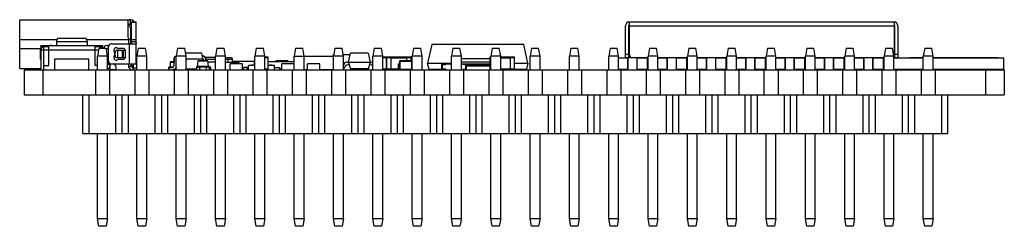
# Model space of a CAD drawing. Header units: millimetres. Extents: x 573 to 698, y 194 to 280.
# Tile 2 of 33: x 623 to 687, y 194 to 208. Entities that reach past the tile are written whole.
import ezdxf

# ---------------------------------------------------------------- set-up
doc = ezdxf.new("R2010")
doc.units = ezdxf.units.MM
doc.header["$LTSCALE"] = 30.734
doc.layers.get('0').update_dxf_attribs({"linetype": 'CONTINUOUS'})

msp = doc.modelspace()

# ---------------------------------------------------------------- linework, layer by layer
at = {"color": 7, "linetype": 'Continuous'}
for p, q in [((622.922, 204.554), (622.922, 207.714)), ((622.922, 207.714), (630.002, 207.714)), ((629.902, 207.714), (629.902, 206.634)), ((629.902, 207.414), (630.152, 207.414)), ((630.102, 207.194), (629.902, 207.394)), ((630.052, 207.711), (630.052, 207.405)), ((630.152, 206.229), (630.152, 207.557)), ((630.452, 207.557), (630.152, 207.557)), ((630.152, 207.554), (630.452, 207.554)), ((630.452, 204.854), (630.452, 207.557)), ((679.401, 207.564), (662.301, 207.564)), ((662.301, 205.464), (662.301, 207.564)), ((679.401, 207.564), (679.401, 205.464)), ((630.102, 206.155), (630.102, 207.194)), ((662.051, 205.229), (662.051, 207.314)), ((662.251, 207.314), (662.251, 205.264)), ((662.301, 207.314), (679.401, 207.314)), ((679.451, 205.264), (679.451, 207.314)), ((679.651, 207.314), (679.651, 205.264)), ((622.922, 206.434), (625.331, 206.434)), ((625.29, 206.314), (625.29, 206.014)), ((625.29, 206.314), (627.29, 206.314)), ((625.49, 206.514), (627.09, 206.514)), ((627.25, 206.434), (629.952, 206.434)), ((627.29, 206.314), (627.29, 206.014)), ((628.852, 206.154), (630.433, 206.154)), ((629.952, 206.434), (629.952, 206.154)), ((630.002, 206.154), (630.002, 204.854)), ((630.038, 206.434), (630.102, 206.434)), ((630.152, 206.434), (630.452, 206.434)), ((630.152, 206.304), (630.452, 206.304)), ((649.538, 206.102), (649.268, 204.906)), ((655.484, 206.102), (649.538, 206.102)), ((655.753, 204.906), (655.484, 206.102)), ((624.251, 205.834), (622.922, 205.834)), ((624.24, 205.769), (624.24, 205.164)), ((624.29, 205.964), (624.29, 206.014)), ((628.29, 206.014), (624.29, 206.014)), ((624.814, 205.964), (624.29, 205.964)), ((624.29, 205.769), (624.29, 204.464)), ((624.29, 205.764), (624.814, 205.764)), ((624.49, 204.464), (624.49, 205.964)), ((624.814, 205.767), (624.814, 206.014)), ((624.814, 205.767), (627.767, 205.767)), ((624.814, 204.764), (624.814, 205.766)), ((624.814, 205.766), (627.767, 205.766)), ((627.767, 206.014), (627.767, 205.767)), ((628.29, 205.964), (627.767, 205.964)), ((627.767, 205.766), (627.767, 204.769)), ((627.767, 205.764), (628.022, 205.764)), ((628.04, 205.864), (627.951, 205.364)), ((628.04, 205.864), (628.503, 205.864)), ((628.09, 205.964), (628.09, 205.864)), ((628.29, 205.964), (628.29, 206.014)), ((628.591, 205.364), (628.503, 205.864)), ((628.652, 205.834), (628.509, 205.834)), ((628.652, 205.054), (628.652, 205.954)), ((629.052, 205.588), (629.052, 205.42)), ((629.082, 205.404), (629.082, 205.604)), ((629.232, 205.754), (629.743, 205.754)), ((629.236, 205.754), (629.236, 205.254)), ((629.602, 205.854), (629.318, 205.854)), ((629.554, 205.254), (629.554, 205.754)), ((629.638, 205.254), (629.638, 205.754)), ((629.744, 205.751), (629.744, 205.256)), ((629.752, 205.304), (629.752, 205.704)), ((630.58, 205.864), (630.491, 205.364)), ((630.58, 205.864), (631.043, 205.864)), ((631.131, 205.364), (631.043, 205.864)), ((633.12, 205.864), (633.031, 205.364)), ((633.12, 205.864), (633.583, 205.864)), ((633.671, 205.364), (633.583, 205.864)), ((633.636, 205.564), (634.261, 205.564)), ((634.261, 205.564), (634.695, 205.564)), ((634.761, 205.189), (634.695, 205.564)), ((635.66, 205.864), (635.571, 205.364)), ((635.66, 205.864), (636.123, 205.864)), ((636.211, 205.364), (636.123, 205.864)), ((638.2, 205.864), (638.111, 205.364)), ((638.2, 205.864), (638.663, 205.864)), ((638.751, 205.364), (638.663, 205.864)), ((640.74, 205.864), (640.651, 205.364)), ((640.74, 205.864), (641.203, 205.864)), ((641.291, 205.364), (641.203, 205.864)), ((643.161, 205.464), (643.161, 204.464)), ((643.161, 205.464), (643.209, 205.464)), ((643.28, 205.864), (643.191, 205.364)), ((643.28, 205.864), (643.743, 205.864)), ((643.831, 205.364), (643.743, 205.864)), ((643.814, 205.464), (644.271, 205.464)), ((644.164, 204.96), (644.288, 205.544)), ((645.441, 205.544), (644.288, 205.544)), ((645.441, 205.544), (645.564, 204.96)), ((645.82, 205.864), (645.731, 205.364)), ((645.82, 205.864), (646.283, 205.864)), ((646.371, 205.364), (646.283, 205.864)), ((648.36, 205.864), (648.271, 205.364)), ((648.36, 205.864), (648.823, 205.864)), ((648.911, 205.364), (648.823, 205.864)), ((650.9, 205.864), (650.811, 205.364)), ((650.9, 205.864), (651.363, 205.864)), ((651.451, 205.364), (651.363, 205.864)), ((653.44, 205.864), (653.351, 205.364)), ((653.44, 205.864), (653.903, 205.864)), ((653.991, 205.364), (653.903, 205.864)), ((655.98, 205.864), (655.891, 205.364)), ((655.98, 205.864), (656.443, 205.864)), ((656.531, 205.364), (656.443, 205.864)), ((658.52, 205.864), (658.431, 205.364)), ((658.52, 205.864), (658.983, 205.864)), ((659.071, 205.364), (658.983, 205.864)), ((661.06, 205.864), (660.971, 205.364)), ((661.06, 205.864), (661.523, 205.864)), ((661.611, 205.364), (661.523, 205.864)), ((662.251, 205.464), (662.051, 205.464)), ((663.6, 205.864), (663.511, 205.364)), ((663.6, 205.864), (664.063, 205.864)), ((664.151, 205.364), (664.063, 205.864)), ((666.14, 205.864), (666.051, 205.364)), ((666.14, 205.864), (666.603, 205.864)), ((666.691, 205.364), (666.603, 205.864)), ((668.68, 205.864), (668.591, 205.364)), ((668.68, 205.864), (669.143, 205.864)), ((669.231, 205.364), (669.143, 205.864)), ((671.22, 205.864), (671.131, 205.364)), ((671.22, 205.864), (671.683, 205.864)), ((671.771, 205.364), (671.683, 205.864)), ((673.76, 205.864), (673.671, 205.364)), ((673.76, 205.864), (674.223, 205.864)), ((674.311, 205.364), (674.223, 205.864)), ((676.3, 205.864), (676.211, 205.364)), ((676.3, 205.864), (676.763, 205.864)), ((676.851, 205.364), (676.763, 205.864)), ((678.84, 205.864), (678.751, 205.364)), ((678.84, 205.864), (679.303, 205.864)), ((679.391, 205.364), (679.303, 205.864)), ((679.651, 205.464), (679.451, 205.464)), ((681.38, 205.864), (681.291, 205.364)), ((681.38, 205.864), (681.843, 205.864)), ((681.931, 205.364), (681.843, 205.864)), ((624.29, 205.164), (624.24, 205.164)), ((625.177, 205.173), (625.177, 204.464)), ((627.398, 205.173), (625.177, 205.173)), ((627.398, 204.464), (627.398, 205.173)), ((627.951, 204.464), (627.951, 205.364)), ((628.591, 205.364), (627.951, 205.364)), ((628.591, 204.464), (628.591, 205.364)), ((628.769, 204.874), (628.591, 204.874)), ((628.591, 204.854), (628.652, 204.854)), ((628.7, 204.844), (628.772, 204.844)), ((628.752, 204.554), (628.752, 204.844)), ((628.772, 204.504), (628.772, 204.872)), ((628.852, 204.854), (630.452, 204.854)), ((629.743, 205.254), (629.232, 205.254)), ((629.318, 205.154), (629.602, 205.154)), ((629.952, 204.854), (629.952, 204.642)), ((630.102, 204.854), (630.102, 204.704)), ((630.272, 204.574), (630.272, 204.854)), ((630.491, 204.464), (630.491, 205.364)), ((631.131, 205.364), (630.491, 205.364)), ((631.131, 204.464), (631.131, 205.364)), ((632.651, 204.98), (632.651, 204.639)), ((632.651, 204.98), (632.651, 204.639)), ((632.651, 204.98), (632.881, 204.98)), ((632.671, 204.639), (632.671, 205)), ((632.881, 205), (632.671, 205)), ((632.885, 205.192), (632.877, 204.725)), ((632.89, 205.192), (632.882, 204.725)), ((632.885, 205.192), (632.89, 205.192)), ((633.031, 204.464), (633.031, 205.364)), ((633.671, 205.364), (633.031, 205.364)), ((633.671, 204.464), (633.671, 205.364)), ((633.671, 205.189), (634.768, 205.189)), ((634.411, 204.714), (634.44, 205.046)), ((634.44, 205.046), (635.083, 205.046)), ((635.063, 205.064), (634.459, 205.064)), ((634.763, 205.364), (634.73, 205.364)), ((634.731, 205.359), (634.763, 205.359)), ((634.75, 205.064), (634.761, 205.189)), ((634.753, 205.064), (634.753, 205.092)), ((634.759, 205.164), (634.763, 205.164)), ((634.763, 205.364), (634.763, 205.359)), ((634.763, 205.189), (634.765, 205.064)), ((634.768, 205.189), (634.77, 205.064)), ((635.571, 205.264), (634.92, 205.264)), ((634.935, 205.064), (634.933, 205.192)), ((634.933, 205.192), (634.938, 205.192)), ((634.94, 205.064), (634.938, 205.192)), ((634.938, 205.164), (635.571, 205.164)), ((635.111, 204.714), (635.083, 205.046)), ((635.571, 204.964), (635.09, 204.964)), ((635.571, 204.464), (635.571, 205.364)), ((636.211, 205.364), (635.571, 205.364)), ((636.211, 204.464), (636.211, 205.364)), ((636.211, 205.264), (636.57, 205.264)), ((636.211, 205.164), (636.67, 205.164)), ((636.211, 204.964), (636.811, 204.964)), ((636.37, 205.264), (636.37, 204.964)), ((636.511, 204.464), (636.511, 204.864)), ((637.311, 204.864), (636.511, 204.864)), ((636.611, 204.864), (636.611, 204.964)), ((636.67, 204.964), (636.67, 205.164)), ((638.063, 205.004), (636.67, 205.004)), ((636.871, 204.99), (636.67, 204.99)), ((636.67, 204.97), (636.871, 204.97)), ((636.811, 204.964), (636.811, 204.864)), ((636.816, 204.865), (636.816, 204.864)), ((636.966, 204.865), (636.816, 204.865)), ((636.871, 205), (636.871, 204.865)), ((637.051, 205), (636.871, 205)), ((636.871, 204.98), (637.071, 204.98)), ((636.892, 204.865), (636.892, 204.864)), ((636.966, 204.865), (636.966, 204.864)), ((637.051, 205), (637.051, 204.864)), ((637.071, 204.864), (637.071, 204.98)), ((637.311, 204.464), (637.311, 204.864)), ((638.063, 205.014), (638.063, 204.764)), ((638.063, 205.014), (638.111, 205.014)), ((638.111, 204.464), (638.111, 205.364)), ((638.751, 205.364), (638.111, 205.364)), ((638.751, 204.464), (638.751, 205.364)), ((638.943, 205.3), (638.751, 205.3)), ((638.751, 205.27), (638.973, 205.27)), ((638.943, 205.3), (638.943, 204.48)), ((638.973, 204.51), (638.973, 205.27)), ((638.973, 205.014), (640.651, 205.014)), ((639.461, 205.034), (639.461, 205.014)), ((639.461, 205.034), (640.261, 205.034)), ((639.491, 205.014), (639.491, 205.064)), ((640.231, 205.064), (639.491, 205.064)), ((639.844, 204.464), (639.844, 204.864)), ((640.644, 204.864), (639.844, 204.864)), ((640.149, 204.865), (640.149, 204.864)), ((640.299, 204.865), (640.149, 204.865)), ((640.225, 204.865), (640.225, 204.864)), ((640.231, 205.064), (640.231, 205.014)), ((640.261, 205.014), (640.261, 205.034)), ((640.299, 204.865), (640.299, 204.864)), ((640.644, 204.464), (640.644, 204.864)), ((640.651, 204.464), (640.651, 205.364)), ((640.651, 205.364), (643.161, 205.364)), ((641.291, 204.464), (641.291, 205.364)), ((641.511, 204.464), (641.511, 204.864)), ((642.311, 204.864), (641.511, 204.864)), ((641.816, 204.865), (641.816, 204.864)), ((642.006, 204.865), (641.816, 204.865)), ((641.892, 204.865), (641.892, 204.864)), ((641.966, 204.865), (641.966, 204.864)), ((641.968, 204.865), (641.968, 204.864)), ((642.006, 204.865), (642.006, 204.864)), ((642.311, 204.464), (642.311, 204.864)), ((642.311, 204.464), (642.311, 204.864)), ((643.191, 204.464), (643.191, 205.364)), ((643.831, 205.364), (643.191, 205.364)), ((643.831, 204.464), (643.831, 205.364)), ((644.05, 204.96), (645.679, 204.96)), ((644.134, 204.81), (644.206, 204.81)), ((644.164, 204.947), (644.164, 204.96)), ((644.164, 204.947), (644.287, 204.544)), ((645.564, 204.947), (644.164, 204.947)), ((645.564, 204.947), (645.442, 204.544)), ((645.595, 204.81), (645.523, 204.81)), ((645.564, 204.96), (645.564, 204.947)), ((645.731, 204.464), (645.731, 205.364)), ((646.371, 205.364), (645.731, 205.364)), ((646.371, 204.464), (646.371, 205.364)), ((646.591, 205.3), (646.371, 205.3)), ((646.371, 205.27), (646.911, 205.27)), ((646.591, 205.3), (646.591, 204.48)), ((646.621, 204.51), (646.621, 205.27)), ((646.641, 204.48), (646.641, 205.3)), ((646.911, 205.3), (646.641, 205.3)), ((646.911, 204.48), (646.911, 205.3)), ((647.911, 205.29), (646.911, 205.29)), ((646.911, 205.26), (647.911, 205.26)), ((647.396, 204.464), (647.396, 204.864)), ((647.461, 204.864), (647.396, 204.864)), ((647.461, 205.034), (647.461, 204.494)), ((647.461, 205.034), (648.261, 205.034)), ((647.491, 204.494), (647.491, 205.064)), ((648.231, 205.064), (647.491, 205.064)), ((647.911, 205.3), (647.911, 205.064)), ((648.181, 205.3), (647.911, 205.3)), ((647.911, 205.27), (648.211, 205.27)), ((648.181, 205.3), (648.181, 205.064)), ((648.211, 205.064), (648.211, 205.27)), ((648.231, 205.064), (648.231, 204.464)), ((648.261, 204.494), (648.261, 205.034)), ((648.271, 204.464), (648.271, 205.364)), ((648.911, 205.364), (648.271, 205.364)), ((648.911, 204.464), (648.911, 205.364)), ((649.368, 204.487), (649.268, 204.906)), ((649.268, 204.906), (650.811, 204.906)), ((650.191, 204.464), (650.191, 204.864)), ((650.191, 204.864), (650.811, 204.864)), ((650.241, 204.514), (650.241, 204.864)), ((650.241, 204.814), (650.441, 204.814)), ((650.441, 204.814), (650.441, 204.864)), ((650.765, 204.865), (650.765, 204.864)), ((650.811, 204.865), (650.765, 204.865)), ((650.811, 204.464), (650.811, 205.364)), ((651.451, 205.364), (650.811, 205.364)), ((651.451, 204.464), (651.451, 205.364)), ((653.293, 205.185), (651.451, 205.185)), ((651.451, 204.996), (653.293, 204.996)), ((651.451, 204.864), (651.791, 204.864)), ((651.541, 204.814), (651.541, 204.864)), ((651.741, 204.814), (651.541, 204.814)), ((651.741, 204.514), (651.741, 204.864)), ((651.791, 204.464), (651.791, 204.864)), ((651.791, 204.863), (653.293, 204.863)), ((653.293, 205.27), (653.293, 204.51)), ((653.293, 205.27), (653.351, 205.27)), ((653.323, 204.48), (653.323, 205.3)), ((653.351, 205.3), (653.323, 205.3)), ((653.351, 204.464), (653.351, 205.364)), ((653.991, 205.364), (653.351, 205.364)), ((653.991, 204.464), (653.991, 205.364)), ((654.593, 205.29), (653.991, 205.29)), ((653.991, 205.26), (654.593, 205.26)), ((654.593, 205.3), (654.593, 204.48)), ((654.863, 205.3), (654.593, 205.3)), ((654.593, 205.27), (654.893, 205.27)), ((654.863, 205.3), (654.863, 204.48)), ((654.893, 204.51), (654.893, 205.27)), ((654.893, 204.906), (655.753, 204.906)), ((655.753, 204.906), (655.653, 204.487)), ((655.891, 204.464), (655.891, 205.364)), ((656.531, 205.364), (655.891, 205.364)), ((656.531, 204.464), (656.531, 205.364)), ((658.431, 204.464), (658.431, 205.364)), ((659.071, 205.364), (658.431, 205.364)), ((659.071, 204.464), (659.071, 205.364)), ((661.611, 205.364), (660.971, 205.364)), ((660.971, 204.464), (660.971, 205.364)), ((661.611, 204.464), (661.611, 205.364)), ((662.206, 205.229), (661.611, 205.229)), ((662.051, 205.264), (663.511, 205.264)), ((662.206, 204.499), (662.206, 205.229)), ((662.226, 204.464), (662.226, 205.264)), ((662.776, 205.264), (662.776, 204.464)), ((663.476, 205.229), (662.796, 205.229)), ((662.796, 205.229), (662.796, 204.499)), ((662.951, 205.229), (662.951, 205.264)), ((663.033, 205.229), (663.033, 205.264)), ((663.321, 205.229), (663.321, 205.264)), ((663.476, 204.499), (663.476, 205.229)), ((663.496, 204.464), (663.496, 205.264)), ((664.151, 205.364), (663.511, 205.364)), ((663.511, 204.464), (663.511, 205.364)), ((664.151, 204.464), (664.151, 205.364)), ((664.151, 205.264), (666.051, 205.264)), ((664.746, 205.229), (664.151, 205.229)), ((664.221, 205.229), (664.221, 205.264)), ((664.303, 205.264), (664.303, 205.229)), ((664.591, 205.229), (664.591, 205.264)), ((664.746, 204.499), (664.746, 205.229)), ((664.766, 204.464), (664.766, 205.264)), ((665.316, 205.264), (665.316, 204.464)), ((666.016, 205.229), (665.336, 205.229)), ((665.336, 205.229), (665.336, 204.499)), ((665.491, 205.229), (665.491, 205.264)), ((665.573, 205.264), (665.573, 205.229)), ((665.861, 205.229), (665.861, 205.264)), ((666.016, 204.499), (666.016, 205.229)), ((666.036, 204.464), (666.036, 205.264)), ((666.691, 205.364), (666.051, 205.364)), ((666.051, 204.464), (666.051, 205.364)), ((666.691, 204.464), (666.691, 205.364)), ((666.691, 205.264), (668.591, 205.264)), ((667.286, 205.229), (666.691, 205.229)), ((666.761, 205.229), (666.761, 205.264)), ((666.843, 205.264), (666.843, 205.229)), ((667.131, 205.229), (667.131, 205.264)), ((667.286, 204.499), (667.286, 205.229)), ((667.306, 204.464), (667.306, 205.264)), ((667.856, 205.264), (667.856, 204.464)), ((668.556, 205.229), (667.876, 205.229)), ((667.876, 205.229), (667.876, 204.499)), ((668.031, 205.229), (668.031, 205.264)), ((668.23, 205.229), (668.23, 205.264)), ((668.401, 205.229), (668.401, 205.264)), ((668.556, 204.499), (668.556, 205.229)), ((668.576, 204.464), (668.576, 205.264)), ((669.231, 205.364), (668.591, 205.364)), ((668.591, 204.464), (668.591, 205.364)), ((669.231, 204.464), (669.231, 205.364)), ((669.231, 205.264), (671.131, 205.264)), ((669.826, 205.229), (669.231, 205.229)), ((669.301, 205.229), (669.301, 205.264)), ((669.671, 205.229), (669.671, 205.264)), ((669.826, 204.499), (669.826, 205.229)), ((669.846, 204.464), (669.846, 205.264)), ((670.396, 205.264), (670.396, 204.464)), ((671.096, 205.229), (670.416, 205.229)), ((670.416, 205.229), (670.416, 204.499)), ((670.571, 205.229), (670.571, 205.264)), ((670.807, 205.229), (670.807, 205.264)), ((670.807, 205.229), (670.807, 205.264)), ((670.895, 205.229), (670.895, 205.264)), ((670.898, 205.229), (670.898, 205.264)), ((670.941, 205.229), (670.941, 205.264)), ((671.096, 204.499), (671.096, 205.229)), ((671.116, 204.464), (671.116, 205.264)), ((671.771, 205.364), (671.131, 205.364)), ((671.131, 204.464), (671.131, 205.364)), ((671.771, 204.464), (671.771, 205.364)), ((671.771, 205.264), (673.671, 205.264)), ((672.366, 205.229), (671.771, 205.229)), ((671.841, 205.229), (671.841, 205.264)), ((671.845, 205.229), (671.845, 205.264)), ((672.007, 205.229), (672.007, 205.264)), ((672.182, 205.229), (672.182, 205.264)), ((672.211, 205.229), (672.211, 205.264)), ((672.366, 204.499), (672.366, 205.229)), ((672.386, 204.464), (672.386, 205.264)), ((672.936, 205.264), (672.936, 204.464)), ((673.636, 205.229), (672.956, 205.229)), ((672.956, 205.229), (672.956, 204.499)), ((673.111, 205.229), (673.111, 205.264)), ((673.417, 205.229), (673.417, 205.264)), ((673.481, 205.229), (673.481, 205.264)), ((673.636, 204.499), (673.636, 205.229)), ((673.656, 204.464), (673.656, 205.264)), ((674.311, 205.364), (673.671, 205.364)), ((673.671, 204.464), (673.671, 205.364)), ((674.311, 204.464), (674.311, 205.364)), ((674.311, 205.264), (676.211, 205.264)), ((674.906, 205.229), (674.311, 205.229)), ((674.381, 205.229), (674.381, 205.264)), ((674.751, 205.229), (674.751, 205.264)), ((674.906, 204.499), (674.906, 205.229)), ((674.926, 204.464), (674.926, 205.264)), ((675.476, 205.264), (675.476, 204.464)), ((676.176, 205.229), (675.496, 205.229)), ((675.496, 205.229), (675.496, 204.499)), ((675.651, 205.229), (675.651, 205.264)), ((675.685, 205.229), (675.685, 205.264)), ((675.985, 205.229), (675.985, 205.264)), ((676.021, 205.229), (676.021, 205.264)), ((676.176, 204.499), (676.176, 205.229)), ((676.196, 204.464), (676.196, 205.264)), ((676.851, 205.364), (676.211, 205.364)), ((676.211, 204.464), (676.211, 205.364)), ((676.851, 204.464), (676.851, 205.364)), ((676.851, 205.264), (678.751, 205.264)), ((677.446, 205.229), (676.851, 205.229)), ((676.921, 205.229), (676.921, 205.264)), ((676.955, 205.229), (676.955, 205.264)), ((677.167, 205.229), (677.167, 205.264)), ((677.291, 205.229), (677.291, 205.264)), ((677.446, 204.499), (677.446, 205.229)), ((677.466, 204.464), (677.466, 205.264)), ((678.016, 205.264), (678.016, 204.464)), ((678.716, 205.229), (678.036, 205.229)), ((678.036, 205.229), (678.036, 204.499)), ((678.191, 205.229), (678.191, 205.264)), ((678.398, 205.229), (678.398, 205.264)), ((678.561, 205.229), (678.561, 205.264)), ((678.716, 204.499), (678.716, 205.229)), ((678.736, 204.464), (678.736, 205.264)), ((679.391, 205.364), (678.751, 205.364)), ((678.751, 204.464), (678.751, 205.364)), ((679.391, 204.464), (679.391, 205.364)), ((679.391, 205.264), (679.651, 205.264)), ((681.291, 205.229), (679.391, 205.229)), ((679.461, 205.229), (679.461, 205.264)), ((680.418, 205.264), (681.291, 205.264)), ((680.418, 205.264), (680.418, 205.229)), ((680.545, 205.229), (680.545, 205.264)), ((681.931, 205.364), (681.291, 205.364)), ((681.291, 204.464), (681.291, 205.364)), ((681.931, 204.464), (681.931, 205.364)), ((681.931, 205.264), (686.072, 205.264)), ((686.501, 205.229), (681.931, 205.229)), ((685.945, 205.264), (685.945, 205.229)), ((686.072, 205.229), (686.072, 205.264)), ((686.501, 204.499), (686.501, 205.229)), ((622.922, 204.554), (624.29, 204.554)), ((623.211, 204.464), (623.211, 202.864)), ((623.211, 204.464), (686.522, 204.464)), ((624.04, 204.494), (624.04, 204.464)), ((624.04, 204.494), (624.29, 204.494)), ((624.06, 204.464), (624.06, 204.514)), ((624.29, 204.514), (624.06, 204.514)), ((624.421, 204.464), (624.421, 202.864)), ((624.49, 204.764), (624.814, 204.764)), ((627.767, 204.769), (627.951, 204.769)), ((627.82, 204.464), (627.82, 202.864)), ((628.772, 204.554), (628.591, 204.554)), ((628.722, 204.464), (628.722, 202.864)), ((628.772, 204.504), (629.152, 204.504)), ((628.972, 204.504), (628.972, 204.464)), ((629.152, 204.464), (629.152, 204.654)), ((630.102, 204.704), (629.952, 204.642)), ((629.952, 204.642), (630.13, 204.464)), ((630.272, 204.724), (630.102, 204.724)), ((630.252, 204.554), (630.102, 204.704)), ((630.272, 204.674), (630.132, 204.674)), ((630.491, 204.574), (630.232, 204.574)), ((630.252, 204.554), (630.252, 204.464)), ((630.36, 204.464), (630.36, 202.864)), ((631.262, 204.464), (631.262, 202.864)), ((632.561, 204.634), (632.561, 204.469)), ((632.561, 204.634), (632.789, 204.634)), ((632.566, 204.469), (632.566, 204.639)), ((632.789, 204.639), (632.566, 204.639)), ((632.789, 204.639), (632.789, 204.634)), ((632.875, 204.48), (633.031, 204.48)), ((632.882, 204.725), (632.877, 204.725)), ((632.9, 204.464), (632.9, 202.864)), ((633.031, 204.5), (632.919, 204.5)), ((634.361, 204.514), (633.671, 204.514)), ((633.803, 204.464), (633.803, 202.864)), ((634.161, 204.464), (634.161, 204.514)), ((634.311, 204.464), (634.311, 204.514)), ((634.361, 204.464), (634.361, 204.664)), ((634.361, 204.664), (635.161, 204.664)), ((634.411, 204.664), (634.411, 204.714)), ((634.411, 204.714), (635.111, 204.714)), ((634.421, 204.644), (634.501, 204.644)), ((634.561, 204.464), (634.561, 204.664)), ((634.961, 204.664), (634.961, 204.464)), ((635.111, 204.664), (635.111, 204.714)), ((635.161, 204.664), (635.161, 204.464)), ((635.256, 204.639), (635.161, 204.639)), ((635.161, 204.634), (635.261, 204.634)), ((635.256, 204.469), (635.161, 204.469)), ((635.256, 204.639), (635.256, 204.469)), ((635.261, 204.469), (635.261, 204.634)), ((635.44, 204.464), (635.44, 202.864)), ((636.343, 204.464), (636.343, 202.864)), ((637.396, 204.494), (637.311, 204.494)), ((637.396, 204.464), (637.396, 204.634)), ((637.626, 204.634), (637.396, 204.634)), ((637.626, 204.464), (637.626, 204.634)), ((637.701, 204.494), (637.626, 204.494)), ((637.701, 204.464), (637.701, 204.764)), ((638.111, 204.764), (637.701, 204.764)), ((637.885, 204.765), (637.885, 204.764)), ((638.005, 204.765), (637.885, 204.765)), ((637.946, 204.765), (637.946, 204.764)), ((637.98, 204.464), (637.98, 202.864)), ((638.005, 204.765), (638.005, 204.764)), ((638.973, 204.51), (638.751, 204.51)), ((638.751, 204.48), (638.943, 204.48)), ((638.763, 204.48), (638.763, 204.464)), ((638.883, 204.464), (638.883, 202.864)), ((638.891, 204.464), (638.891, 204.48)), ((639.391, 204.764), (638.973, 204.764)), ((639.075, 204.765), (639.075, 204.764)), ((639.195, 204.765), (639.075, 204.765)), ((639.136, 204.765), (639.136, 204.764)), ((639.195, 204.765), (639.195, 204.764)), ((639.391, 204.464), (639.391, 204.764)), ((639.391, 204.624), (639.703, 204.624)), ((639.703, 204.624), (639.703, 204.464)), ((639.844, 204.509), (639.703, 204.509)), ((639.844, 204.494), (639.703, 204.494)), ((640.52, 204.464), (640.52, 202.864)), ((640.651, 204.509), (640.644, 204.509)), ((641.511, 204.484), (641.291, 204.484)), ((641.423, 204.464), (641.423, 202.864)), ((643.161, 204.484), (642.311, 204.484)), ((643.06, 204.464), (643.06, 202.864)), ((643.124, 204.464), (643.124, 204.484)), ((643.963, 204.464), (643.963, 202.864)), ((645.442, 204.544), (644.287, 204.544)), ((644.661, 204.544), (644.661, 204.464)), ((644.951, 204.544), (644.951, 204.5)), ((645.471, 204.5), (644.951, 204.5)), ((644.971, 204.48), (644.971, 204.544)), ((644.971, 204.48), (645.451, 204.48)), ((645.451, 204.574), (645.451, 204.48)), ((645.471, 204.5), (645.471, 204.64)), ((645.6, 204.464), (645.6, 202.864)), ((646.911, 204.51), (646.371, 204.51)), ((646.371, 204.48), (646.591, 204.48)), ((646.503, 204.464), (646.503, 202.864)), ((646.601, 204.464), (646.601, 204.482)), ((646.641, 204.48), (646.911, 204.48)), ((646.851, 204.48), (646.851, 204.464)), ((647.396, 204.52), (646.911, 204.52)), ((646.911, 204.49), (647.396, 204.49)), ((648.261, 204.494), (647.461, 204.494)), ((648.14, 204.464), (648.14, 202.864)), ((649.043, 204.464), (649.043, 202.864)), ((650.191, 204.487), (649.368, 204.487)), ((649.841, 204.468), (649.841, 204.487)), ((650.441, 204.514), (650.241, 204.514)), ((650.441, 204.514), (650.441, 204.464)), ((650.68, 204.464), (650.68, 202.864)), ((651.541, 204.514), (651.541, 204.464)), ((651.541, 204.514), (651.741, 204.514)), ((651.583, 204.464), (651.583, 202.864)), ((653.293, 204.754), (651.791, 204.754)), ((653.293, 204.706), (651.791, 204.706)), ((653.22, 204.464), (653.22, 202.864)), ((653.351, 204.51), (653.293, 204.51)), ((653.323, 204.48), (653.351, 204.48)), ((654.593, 204.52), (653.991, 204.52)), ((653.991, 204.49), (654.593, 204.49)), ((654.031, 204.464), (654.031, 204.49)), ((654.593, 204.487), (654.031, 204.487)), ((654.031, 204.484), (654.441, 204.484)), ((654.123, 204.464), (654.123, 202.864)), ((654.441, 204.468), (654.441, 204.487)), ((654.893, 204.51), (654.593, 204.51)), ((654.593, 204.48), (654.863, 204.48)), ((655.653, 204.487), (654.882, 204.487)), ((655.181, 204.487), (655.181, 204.468)), ((655.76, 204.464), (655.76, 202.864)), ((656.663, 204.464), (656.663, 202.864)), ((658.299, 204.464), (658.299, 202.864)), ((659.203, 204.464), (659.203, 202.864)), ((660.839, 204.464), (660.839, 202.864)), ((662.206, 204.499), (661.611, 204.499)), ((661.743, 204.464), (661.743, 202.864)), ((661.851, 204.499), (661.851, 204.464)), ((662.051, 204.499), (662.051, 204.464)), ((663.476, 204.499), (662.796, 204.499)), ((662.951, 204.499), (662.951, 204.464)), ((663.321, 204.499), (663.321, 204.464)), ((663.379, 204.464), (663.379, 202.864)), ((664.746, 204.499), (664.151, 204.499)), ((664.221, 204.499), (664.221, 204.464)), ((664.284, 204.464), (664.284, 202.864)), ((664.591, 204.499), (664.591, 204.464)), ((666.016, 204.499), (665.336, 204.499)), ((665.491, 204.499), (665.491, 204.464)), ((665.861, 204.499), (665.861, 204.464)), ((665.919, 204.464), (665.919, 202.864)), ((667.286, 204.499), (666.691, 204.499)), ((666.761, 204.499), (666.761, 204.464)), ((666.824, 204.464), (666.824, 202.864)), ((667.131, 204.499), (667.131, 204.464)), ((668.556, 204.499), (667.876, 204.499)), ((668.031, 204.499), (668.031, 204.464)), ((668.401, 204.499), (668.401, 204.464)), ((668.459, 204.464), (668.459, 202.864)), ((669.826, 204.499), (669.231, 204.499)), ((669.301, 204.499), (669.301, 204.464)), ((669.364, 204.464), (669.364, 202.864)), ((669.442, 204.464), (669.442, 204.499)), ((669.671, 204.499), (669.671, 204.464)), ((671.096, 204.499), (670.416, 204.499)), ((670.571, 204.499), (670.571, 204.464)), ((670.842, 204.464), (670.842, 204.499)), ((670.941, 204.499), (670.941, 204.464)), ((670.999, 204.464), (670.999, 202.864)), ((672.366, 204.499), (671.771, 204.499)), ((671.841, 204.499), (671.841, 204.464)), ((671.904, 204.464), (671.904, 202.864)), ((672.211, 204.499), (672.211, 204.464)), ((673.636, 204.499), (672.956, 204.499)), ((673.111, 204.499), (673.111, 204.464)), ((673.142, 204.464), (673.142, 204.499)), ((673.481, 204.499), (673.481, 204.464)), ((673.539, 204.464), (673.539, 202.864)), ((674.906, 204.499), (674.311, 204.499)), ((674.381, 204.499), (674.381, 204.464)), ((674.444, 204.464), (674.444, 202.864)), ((674.751, 204.499), (674.751, 204.464)), ((676.176, 204.499), (675.496, 204.499)), ((675.651, 204.499), (675.651, 204.464)), ((676.021, 204.499), (676.021, 204.464)), ((676.079, 204.464), (676.079, 202.864)), ((677.446, 204.499), (676.851, 204.499)), ((676.921, 204.499), (676.921, 204.464)), ((676.984, 204.464), (676.984, 202.864)), ((677.291, 204.499), (677.291, 204.464)), ((678.716, 204.499), (678.036, 204.499)), ((678.191, 204.499), (678.191, 204.464)), ((678.561, 204.499), (678.561, 204.464)), ((678.619, 204.464), (678.619, 202.864)), ((681.291, 204.499), (679.391, 204.499)), ((679.461, 204.499), (679.461, 204.464)), ((679.524, 204.464), (679.524, 202.864)), ((681.159, 204.464), (681.159, 202.864)), ((686.501, 204.499), (681.931, 204.499)), ((682.064, 204.464), (682.064, 202.864)), ((685.311, 204.464), (685.311, 202.864)), ((686.522, 204.464), (686.522, 202.864)), ((623.211, 202.864), (686.522, 202.864)), ((627.001, 200.364), (627.001, 202.864)), ((627.401, 200.364), (627.401, 202.864)), ((629.141, 200.364), (629.141, 202.864)), ((629.541, 200.364), (629.541, 202.864)), ((629.941, 200.364), (629.941, 202.864)), ((631.681, 200.364), (631.681, 202.864)), ((632.081, 202.864), (632.081, 200.364)), ((632.481, 200.364), (632.481, 202.864)), ((634.221, 200.364), (634.221, 202.864)), ((634.621, 200.364), (634.621, 202.864)), ((635.021, 200.364), (635.021, 202.864)), ((636.761, 200.364), (636.761, 202.864)), ((637.161, 200.364), (637.161, 202.864)), ((637.561, 200.364), (637.561, 202.864)), ((639.301, 200.364), (639.301, 202.864)), ((639.701, 200.364), (639.701, 202.864)), ((640.101, 200.364), (640.101, 202.864)), ((641.841, 200.364), (641.841, 202.864)), ((642.241, 200.364), (642.241, 202.864)), ((642.641, 200.364), (642.641, 202.864)), ((644.381, 200.364), (644.381, 202.864)), ((644.781, 200.364), (644.781, 202.864)), ((645.181, 200.364), (645.181, 202.864)), ((646.921, 200.364), (646.921, 202.864)), ((647.321, 200.364), (647.321, 202.864)), ((647.721, 200.364), (647.721, 202.864)), ((649.461, 200.364), (649.461, 202.864)), ((649.861, 200.364), (649.861, 202.864)), ((650.261, 200.364), (650.261, 202.864)), ((652.001, 200.364), (652.001, 202.864)), ((652.401, 200.364), (652.401, 202.864)), ((652.801, 200.364), (652.801, 202.864)), ((654.541, 200.364), (654.541, 202.864)), ((654.941, 200.364), (654.941, 202.864)), ((655.341, 200.364), (655.341, 202.864)), ((657.081, 200.364), (657.081, 202.864)), ((657.481, 200.364), (657.481, 202.864)), ((657.881, 200.364), (657.881, 202.864)), ((659.621, 200.364), (659.621, 202.864)), ((660.021, 200.364), (660.021, 202.864)), ((660.421, 200.364), (660.421, 202.864)), ((662.161, 200.364), (662.161, 202.864)), ((662.561, 200.364), (662.561, 202.864)), ((662.961, 200.364), (662.961, 202.864)), ((664.701, 200.364), (664.701, 202.864)), ((665.101, 200.364), (665.101, 202.864)), ((665.501, 200.364), (665.501, 202.864)), ((667.241, 200.364), (667.241, 202.864)), ((667.641, 200.364), (667.641, 202.864)), ((668.041, 200.364), (668.041, 202.864)), ((669.781, 200.364), (669.781, 202.864)), ((670.181, 200.364), (670.181, 202.864)), ((670.581, 200.364), (670.581, 202.864)), ((672.321, 200.364), (672.321, 202.864)), ((672.721, 200.364), (672.721, 202.864)), ((673.121, 200.364), (673.121, 202.864)), ((674.861, 200.364), (674.861, 202.864)), ((675.261, 200.364), (675.261, 202.864)), ((675.661, 200.364), (675.661, 202.864)), ((677.401, 200.364), (677.401, 202.864)), ((677.801, 200.364), (677.801, 202.864)), ((678.201, 200.364), (678.201, 202.864)), ((679.941, 200.364), (679.941, 202.864)), ((680.341, 200.364), (680.341, 202.864)), ((680.741, 200.364), (680.741, 202.864)), ((682.481, 200.364), (682.481, 202.864)), ((682.881, 200.364), (682.881, 202.864)), ((627.001, 200.364), (682.881, 200.364)), ((627.951, 194.864), (627.951, 200.364)), ((628.591, 194.864), (628.591, 200.364)), ((630.491, 194.864), (630.491, 200.364)), ((631.131, 194.864), (631.131, 200.364)), ((633.031, 194.864), (633.031, 200.364)), ((633.671, 194.864), (633.671, 200.364)), ((635.571, 194.864), (635.571, 200.364)), ((636.211, 194.864), (636.211, 200.364)), ((638.111, 194.864), (638.111, 200.364)), ((638.751, 194.864), (638.751, 200.364)), ((640.651, 194.864), (640.651, 200.364)), ((641.291, 194.864), (641.291, 200.364)), ((643.191, 194.864), (643.191, 200.364)), ((643.831, 194.864), (643.831, 200.364)), ((645.731, 194.864), (645.731, 200.364)), ((646.371, 194.864), (646.371, 200.364)), ((648.271, 194.864), (648.271, 200.364)), ((648.911, 194.864), (648.911, 200.364)), ((650.811, 194.864), (650.811, 200.364)), ((651.451, 194.864), (651.451, 200.364)), ((653.351, 194.864), (653.351, 200.364)), ((653.991, 194.864), (653.991, 200.364)), ((655.891, 194.864), (655.891, 200.364)), ((656.531, 194.864), (656.531, 200.364)), ((658.431, 194.864), (658.431, 200.364)), ((659.071, 194.864), (659.071, 200.364)), ((660.971, 194.864), (660.971, 200.364)), ((661.611, 194.864), (661.611, 200.364)), ((663.511, 194.864), (663.511, 200.364)), ((664.151, 194.864), (664.151, 200.364)), ((666.051, 194.864), (666.051, 200.364)), ((666.691, 194.864), (666.691, 200.364)), ((668.591, 194.864), (668.591, 200.364)), ((669.231, 194.864), (669.231, 200.364)), ((671.131, 194.864), (671.131, 200.364)), ((671.771, 194.864), (671.771, 200.364)), ((673.671, 194.864), (673.671, 200.364)), ((674.311, 194.864), (674.311, 200.364)), ((676.211, 194.864), (676.211, 200.364)), ((676.851, 194.864), (676.851, 200.364)), ((678.751, 194.864), (678.751, 200.364)), ((679.391, 194.864), (679.391, 200.364)), ((681.291, 194.864), (681.291, 200.364)), ((681.931, 194.864), (681.931, 200.364)), ((628.04, 194.364), (627.951, 194.864)), ((627.951, 194.864), (628.591, 194.864)), ((628.591, 194.864), (628.503, 194.364)), ((630.58, 194.364), (630.491, 194.864)), ((630.491, 194.864), (631.131, 194.864)), ((631.131, 194.864), (631.043, 194.364)), ((633.12, 194.364), (633.031, 194.864)), ((633.031, 194.864), (633.671, 194.864)), ((633.671, 194.864), (633.583, 194.364)), ((635.66, 194.364), (635.571, 194.864)), ((635.571, 194.864), (636.211, 194.864)), ((636.211, 194.864), (636.123, 194.364)), ((638.2, 194.364), (638.111, 194.864)), ((638.111, 194.864), (638.751, 194.864)), ((638.751, 194.864), (638.663, 194.364)), ((640.74, 194.364), (640.651, 194.864)), ((640.651, 194.864), (641.291, 194.864)), ((641.291, 194.864), (641.203, 194.364)), ((643.28, 194.364), (643.191, 194.864)), ((643.191, 194.864), (643.831, 194.864)), ((643.831, 194.864), (643.743, 194.364)), ((645.82, 194.364), (645.731, 194.864)), ((645.731, 194.864), (646.371, 194.864)), ((646.371, 194.864), (646.283, 194.364)), ((648.36, 194.364), (648.271, 194.864)), ((648.271, 194.864), (648.911, 194.864)), ((648.911, 194.864), (648.823, 194.364)), ((650.811, 194.864), (651.451, 194.864)), ((650.9, 194.364), (650.811, 194.864)), ((651.451, 194.864), (651.363, 194.364)), ((653.351, 194.864), (653.991, 194.864)), ((653.44, 194.364), (653.351, 194.864)), ((653.991, 194.864), (653.903, 194.364)), ((655.891, 194.864), (656.531, 194.864)), ((655.98, 194.364), (655.891, 194.864)), ((656.531, 194.864), (656.443, 194.364)), ((658.431, 194.864), (659.071, 194.864)), ((658.52, 194.364), (658.431, 194.864)), ((659.071, 194.864), (658.983, 194.364)), ((660.971, 194.864), (661.611, 194.864)), ((661.06, 194.364), (660.971, 194.864)), ((661.611, 194.864), (661.523, 194.364)), ((663.511, 194.864), (664.151, 194.864)), ((663.6, 194.364), (663.511, 194.864)), ((664.151, 194.864), (664.063, 194.364)), ((666.051, 194.864), (666.691, 194.864)), ((666.14, 194.364), (666.051, 194.864)), ((666.691, 194.864), (666.603, 194.364)), ((668.591, 194.864), (669.231, 194.864)), ((668.68, 194.364), (668.591, 194.864)), ((669.231, 194.864), (669.143, 194.364)), ((671.131, 194.864), (671.771, 194.864)), ((671.22, 194.364), (671.131, 194.864)), ((671.771, 194.864), (671.683, 194.364)), ((673.671, 194.864), (674.311, 194.864)), ((673.76, 194.364), (673.671, 194.864)), ((674.311, 194.864), (674.223, 194.364)), ((676.211, 194.864), (676.851, 194.864)), ((676.3, 194.364), (676.211, 194.864)), ((676.851, 194.864), (676.763, 194.364)), ((678.751, 194.864), (679.391, 194.864)), ((678.84, 194.364), (678.751, 194.864)), ((679.391, 194.864), (679.303, 194.364)), ((681.291, 194.864), (681.931, 194.864)), ((681.38, 194.364), (681.291, 194.864)), ((681.931, 194.864), (681.843, 194.364)), ((628.503, 194.364), (628.04, 194.364)), ((631.043, 194.364), (630.58, 194.364)), ((633.583, 194.364), (633.12, 194.364)), ((636.123, 194.364), (635.66, 194.364)), ((638.663, 194.364), (638.2, 194.364)), ((641.203, 194.364), (640.74, 194.364)), ((643.743, 194.364), (643.28, 194.364)), ((646.283, 194.364), (645.82, 194.364)), ((648.823, 194.364), (648.36, 194.364)), ((651.363, 194.364), (650.9, 194.364)), ((653.903, 194.364), (653.44, 194.364)), ((656.443, 194.364), (655.98, 194.364)), ((658.983, 194.364), (658.52, 194.364)), ((661.523, 194.364), (661.06, 194.364)), ((664.063, 194.364), (663.6, 194.364)), ((666.603, 194.364), (666.14, 194.364)), ((669.143, 194.364), (668.68, 194.364)), ((671.683, 194.364), (671.22, 194.364)), ((674.223, 194.364), (673.76, 194.364)), ((676.763, 194.364), (676.3, 194.364)), ((679.303, 194.364), (678.84, 194.364)), ((681.843, 194.364), (681.38, 194.364))]:
    msp.add_line(p, q, dxfattribs=at)
at = {"color": 6, "linetype": 'Continuous'}
for p, q in [((634.421, 204.644), (634.421, 204.664)), ((634.501, 204.644), (634.501, 204.664))]:
    msp.add_line(p, q, dxfattribs=at)
at = {"color": 7, "linetype": 'Continuous'}
for centre, radius, start, end in [((630.002, 207.264), 0.45, 40.849, 90), ((630.002, 207.264), 0.15, 0, 90), ((662.301, 207.314), 0.25, 90, 180), ((662.301, 207.314), 0.05, 90, 180), ((679.401, 207.314), 0.25, 0, 90), ((679.401, 207.314), 0.05, 0, 90), ((625.49, 206.314), 0.2, 90, 180), ((627.09, 206.314), 0.2, 0, 90), ((628.852, 205.954), 0.2, 90, 180), ((630.102, 206.634), 0.2, 180, 240), ((629.902, 206.287), 0.2, 0, 60), ((624.49, 205.764), 0.25, 126.68596, 178.90196), ((624.49, 205.764), 0.2, 90, 180), ((624.922, 205.854), 0.2, 54.0068, 125.9721), ((628.09, 205.764), 0.2, 30.19786, 90), ((628.09, 205.764), 0.25, 23.6935, 53.31404), ((628.552, 205.854), 0.2, 97.18076, 176.88909), ((628.502, 205.854), 0.2, 39.26475, 82.81925), ((629.152, 205.754), 0.15, 56.44269, 213.55731), ((628.902, 205.588), 0.15, 0, 33.55731), ((629.232, 205.604), 0.15, 90, 180), ((629.318, 206.004), 0.15, 236.44269, 270), ((629.602, 205.704), 0.15, 0, 90), ((662.501, 205.464), 0.2, 180, 270), ((679.201, 205.464), 0.2, 341.94278, 0), ((628.852, 205.054), 0.2, 180, 270), ((628.952, 204.654), 0.2, 0, 90), ((629.152, 205.254), 0.15, 146.44269, 303.55731), ((628.902, 205.42), 0.15, 326.44269, 0), ((629.232, 205.404), 0.15, 180, 270), ((629.318, 205.004), 0.15, 90, 123.55731), ((629.602, 205.304), 0.15, 270, 0), ((632.671, 204.98), 0.02, 90, 180), ((632.671, 204.98), 0.02, 90, 180), ((633.06, 205.189), 0.175, 99.27378, 179.01224), ((634.459, 205.044), 0.02, 90, 175.10091), ((634.763, 205.189), 0.175, 0.98776, 90), ((635.063, 205.044), 0.02, 4.89909, 90.00001), ((636.57, 205.164), 0.1, 0, 90), ((637.051, 204.98), 0.02, 0, 90), ((638.943, 205.27), 0.03, 0, 90), ((639.491, 205.034), 0.03, 90, 180), ((640.231, 205.034), 0.03, 0, 90), ((646.591, 205.27), 0.03, 0, 90), ((646.641, 205.27), 0.03, 90, 146.88535), ((647.491, 205.034), 0.03, 90, 180), ((648.181, 205.27), 0.03, 0, 90), ((648.231, 205.034), 0.03, 0, 90), ((653.323, 205.27), 0.03, 90, 180), ((654.863, 205.27), 0.03, 0, 90), ((624.06, 204.494), 0.02, 90, 180), ((632.566, 204.634), 0.005, 90, 180), ((632.789, 204.727), 0.0875, 270, 359.01224), ((632.786, 204.753), 0.118, 271.42473, 271.7574), ((632.789, 204.727), 0.263, 281.06631, 337.75514), ((632.771, 204.73), 0.11, 357.45461, 357.80437), ((635.256, 204.634), 0.005, 0, 90), ((638.943, 204.51), 0.03, 270, 0), ((643.691, 204.676), 0.214, 311.38747, 314.10182), ((644.971, 204.5), 0.02, 180, 270), ((645.451, 204.5), 0.02, 270, 0), ((646.591, 204.51), 0.03, 270, 0), ((646.641, 204.51), 0.03, 213.11465, 270), ((653.323, 204.51), 0.03, 180, 270), ((654.863, 204.51), 0.03, 270, 0)]:
    msp.add_arc(centre, radius, start, end, dxfattribs=at)
msp.add_ellipse((631.232, 206.434), major_axis=(0, 1.28), ratio=1, start_param=1.519354, end_param=1.570796, dxfattribs=at)
for points, knots in [([(630.152, 206.229), (630.152, 206.219), (630.152, 206.205), (630.148, 206.187), (630.144, 206.176), (630.136, 206.167), (630.127, 206.161), (630.115, 206.157), (630.107, 206.156), (630.103, 206.155)], [0, 0, 0, 0, 0.297379, 0.42417, 0.537549, 0.643402, 0.75083, 0.868231, 1, 1, 1, 1]), ([(630.452, 206.229), (630.452, 206.219), (630.452, 206.2), (630.45, 206.179), (630.447, 206.166), (630.443, 206.159), (630.439, 206.155), (630.435, 206.154), (630.433, 206.154)], [0, 0, 0, 0, 0.379446, 0.670704, 0.779175, 0.864833, 0.93433, 1, 1, 1, 1]), ([(628.644, 204.854), (628.654, 204.851), (628.672, 204.847), (628.691, 204.844), (628.7, 204.844)], [0, 0, 0, 0, 0.53511, 1, 1, 1, 1]), ([(632.89, 205.192), (632.89, 205.202), (632.892, 205.222), (632.899, 205.25), (632.912, 205.277), (632.93, 205.301), (632.951, 205.321), (632.976, 205.338), (633.002, 205.351), (633.022, 205.355), (633.031, 205.357)], [0, 0, 0, 0, 0.125005, 0.250011, 0.375002, 0.499973, 0.62501, 0.749992, 0.874987, 1, 1, 1, 1]), ([(634.763, 205.359), (634.774, 205.359), (634.796, 205.357), (634.828, 205.348), (634.857, 205.333), (634.882, 205.311), (634.904, 205.286), (634.92, 205.257), (634.93, 205.225), (634.932, 205.203), (634.933, 205.192)], [0, 0, 0, 0, 0.125012, 0.250004, 0.374987, 0.499988, 0.624986, 0.749978, 0.87498, 1, 1, 1, 1]), ([(633.032, 204.641), (633.028, 204.629), (633.018, 204.604), (632.996, 204.571), (632.969, 204.541), (632.939, 204.516), (632.905, 204.495), (632.868, 204.48), (632.829, 204.471), (632.802, 204.47), (632.789, 204.469)], [0, 0, 0, 0, 0.124991, 0.249971, 0.374987, 0.499984, 0.62498, 0.749977, 0.874995, 1, 1, 1, 1]), ([(632.79, 204.634), (632.796, 204.635), (632.807, 204.636), (632.83, 204.643), (632.856, 204.659), (632.873, 204.684), (632.88, 204.707), (632.881, 204.719), (632.881, 204.725)], [0, 0, 0, 0, 0.125298, 0.250578, 0.500015, 0.749438, 0.874725, 1, 1, 1, 1])]:
    msp.add_open_spline(points, degree=3, knots=knots, dxfattribs=at)
for points in [[(644.05, 204.96), (643.902, 204.96), (643.87, 204.863), (643.831, 204.772)], [(643.84, 204.523), (643.938, 204.618), (643.94, 204.798), (644.134, 204.81)], [(645.595, 204.81), (645.657, 204.806), (645.7, 204.785), (645.732, 204.755)], [(645.731, 204.956), (645.716, 204.959), (645.698, 204.96), (645.679, 204.96)]]:
    msp.add_open_spline(points, degree=3, dxfattribs=at)

doc.saveas('drawing.dxf')
